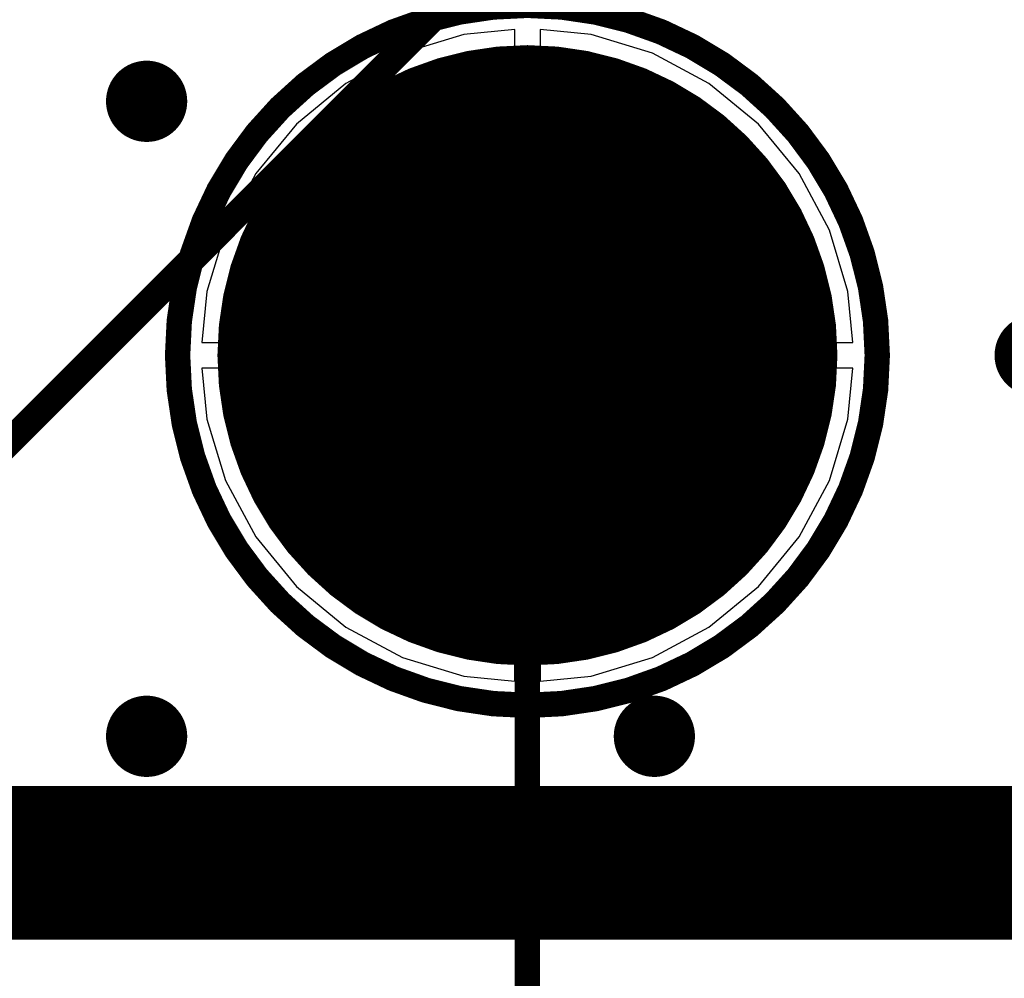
# Model space of a CAD drawing. Header units: millimetres. Extents: x 1.4 to 10.4, y 0 to 10.9.
# Tile 121 of 177: x 9.2 to 9.588, y 1.83 to 2.207. Entities that reach past the tile are written whole.
import ezdxf

# ---------------------------------------------------------------- set-up
doc = ezdxf.new("R2010")
doc.units = ezdxf.units.MM
doc.header["$MEASUREMENT"] = 0
for name, color, linetype in [('BottomLayer', 5, 'Continuous'), ('BottomOverlay', 54, 'Continuous'), ('BottomSolder', 6, 'Continuous'), ('DrillDrawing', 1, 'Continuous'), ('DrillGuide', 244, 'Continuous'), ('InternalPlane1', 76, 'Continuous'), ('InternalPlane2', 16, 'Continuous'), ('KeepOutLayer', 6, 'Continuous'), ('Mechanical1', 6, 'Continuous'), ('Mechanical2', 216, 'Continuous'), ('MultiLayer', 9, 'Continuous'), ('TopLayer', 1, 'Continuous'), ('TopOverlay', 2, 'Continuous'), ('TopSolder', 216, 'Continuous')]:
    doc.layers.add(name, color=color, linetype=linetype)

msp = doc.modelspace()

# ---------------------------------------------------------------- linework, layer by layer
at = {"layer": 'BottomLayer'}
for p, q in [((9.395, 2.20324), (9.37489, 2.20126)), ((9.395, 2.08), (9.395, 2.20324)), ((9.42511, 2.20126), (9.405, 2.20324)), ((9.405, 2.20324), (9.405, 2.08)), ((9.37489, 2.20126), (9.35074, 2.19393)), ((9.44926, 2.19393), (9.42511, 2.20126)), ((9.35074, 2.19393), (9.32848, 2.18204)), ((9.47152, 2.18204), (9.44926, 2.19393)), ((9.32848, 2.18204), (9.30897, 2.16603)), ((9.49103, 2.16603), (9.47152, 2.18204)), ((9.30897, 2.16603), (9.29296, 2.14652)), ((9.50704, 2.14652), (9.49103, 2.16603)), ((9.29296, 2.14652), (9.28107, 2.12426)), ((9.51893, 2.12426), (9.50704, 2.14652)), ((9.28107, 2.12426), (9.27374, 2.10011)), ((9.52626, 2.10011), (9.51893, 2.12426)), ((9.27374, 2.10011), (9.27176, 2.08)), ((9.52824, 2.08), (9.52626, 2.10011)), ((9.27176, 2.08), (9.395, 2.08)), ((9.405, 2.08), (9.52824, 2.08)), ((9.395, 2.07), (9.27176, 2.07)), ((9.27176, 2.07), (9.27374, 2.04989)), ((9.395, 1.94676), (9.395, 2.07)), ((9.52824, 2.07), (9.405, 2.07)), ((9.405, 2.07), (9.405, 1.94676)), ((9.52626, 2.04989), (9.52824, 2.07)), ((9.27374, 2.04989), (9.28107, 2.02574)), ((9.51893, 2.02574), (9.52626, 2.04989)), ((9.28107, 2.02574), (9.29296, 2.00348)), ((9.50704, 2.00348), (9.51893, 2.02574)), ((9.29296, 2.00348), (9.30897, 1.98397)), ((9.49103, 1.98397), (9.50704, 2.00348)), ((9.30897, 1.98397), (9.32848, 1.96796)), ((9.47152, 1.96796), (9.49103, 1.98397)), ((9.32848, 1.96796), (9.35074, 1.95607)), ((9.44926, 1.95607), (9.47152, 1.96796)), ((9.35074, 1.95607), (9.37489, 1.94874)), ((9.42511, 1.94874), (9.44926, 1.95607)), ((9.37489, 1.94874), (9.395, 1.94676)), ((9.405, 1.94676), (9.42511, 1.94874)), ((9.97559, 1.89941), (3.02441, 1.89941))]:
    msp.add_line(p, q, dxfattribs=at)
for points, const_width in [([(9.34094, 2.075, 1), (9.45906, 2.075, 1)], 0.11811), ([(9.244, 2.175, 1), (9.256, 2.175, 1)], 0.012), ([(9.39016, 2.16555, 1), (9.40984, 2.16555, 1)], 0.01969), ([(9.32613, 2.13903, 1), (9.34581, 2.13903, 1)], 0.01969), ([(9.45419, 2.13903, 1), (9.47387, 2.13903, 1)], 0.01969), ([(9.29961, 2.075, 1), (9.31929, 2.075, 1)], 0.01969), ([(9.48071, 2.075, 1), (9.50039, 2.075, 1)], 0.01969), ([(9.32613, 2.01097, 1), (9.34581, 2.01097, 1)], 0.01969), ([(9.45419, 2.01097, 1), (9.47387, 2.01097, 1)], 0.01969), ([(9.39016, 1.98445, 1), (9.40984, 1.98445, 1)], 0.01969), ([(9.244, 1.925, 1), (9.256, 1.925, 1)], 0.012), ([(9.444, 1.925, 1), (9.456, 1.925, 1)], 0.012)]:
    msp.add_lwpolyline(points, format="xyb", close=True, dxfattribs=dict(at, const_width=const_width))
at = {"layer": 'BottomOverlay'}
for points, const_width in [([(9.5378, 2.075, 1), (9.2622, 2.075, 1)], 0.01), ([(9.2597, 2.075, 1), (9.2647, 2.075, 1)], 0.005), ([(9.5353, 2.075, 1), (9.5403, 2.075, 1)], 0.005)]:
    msp.add_lwpolyline(points, format="xyb", close=True, dxfattribs=dict(at, const_width=const_width))
at = {"layer": 'BottomSolder'}
for points, const_width in [([(9.33894, 2.075, 1), (9.46106, 2.075, 1)], 0.12211), ([(9.38816, 2.16555, 1), (9.41184, 2.16555, 1)], 0.02369), ([(9.32413, 2.13903, 1), (9.34781, 2.13903, 1)], 0.02369), ([(9.45219, 2.13903, 1), (9.47587, 2.13903, 1)], 0.02369), ([(9.29761, 2.075, 1), (9.32129, 2.075, 1)], 0.02369), ([(9.47871, 2.075, 1), (9.50239, 2.075, 1)], 0.02369), ([(9.32413, 2.01097, 1), (9.34781, 2.01097, 1)], 0.02369), ([(9.45219, 2.01097, 1), (9.47587, 2.01097, 1)], 0.02369), ([(9.38816, 1.98445, 1), (9.41184, 1.98445, 1)], 0.02369)]:
    msp.add_lwpolyline(points, format="xyb", close=True, dxfattribs=dict(at, const_width=const_width))
at = {"layer": 'DrillDrawing', "const_width": 0.006}
for points in [[(9.247, 2.175, 1), (9.253, 2.175, 1)], [(9.247, 1.925, 1), (9.253, 1.925, 1)], [(9.447, 1.925, 1), (9.453, 1.925, 1)]]:
    msp.add_lwpolyline(points, format="xyb", close=True, dxfattribs=at)
at = {"layer": 'DrillGuide', "const_width": 0.006}
for points in [[(9.247, 2.175, 1), (9.253, 2.175, 1)], [(9.247, 1.925, 1), (9.253, 1.925, 1)], [(9.447, 1.925, 1), (9.453, 1.925, 1)]]:
    msp.add_lwpolyline(points, format="xyb", close=True, dxfattribs=at)
at = {"layer": 'InternalPlane1'}
msp.add_line((9.96991, 1.90509), (3.03009, 1.90509), dxfattribs=at)
at = {"layer": 'InternalPlane1', "const_width": 0.01}
for points in [[(9.3918, 2.18691, -0.185339), (9.4082, 2.18691)], [(9.37865, 2.15735, -0.185339), (9.37865, 2.17375)], [(9.42135, 2.17375, -0.185339), (9.42135, 2.15735)], [(9.32777, 2.16038, -0.185339), (9.34417, 2.16038)], [(9.45583, 2.16038, -0.185339), (9.47223, 2.16038)], [(9.35306, 2.13729, -0.334595), (9.44694, 2.13729)], [(9.31462, 2.13083, -0.185339), (9.31462, 2.14723)], [(9.35733, 2.14723, -0.185339), (9.35733, 2.13083)], [(9.4082, 2.1442, -0.185339), (9.3918, 2.1442)], [(9.44267, 2.13083, -0.185339), (9.44267, 2.14723)], [(9.48538, 2.14723, -0.185339), (9.48538, 2.13083)], [(9.33771, 2.02806, -0.334595), (9.33771, 2.12194)], [(9.46229, 2.12194, -0.334595), (9.46229, 2.02806)], [(9.34417, 2.11767, -0.185339), (9.32777, 2.11767)], [(9.47223, 2.11767, -0.185339), (9.45583, 2.11767)], [(9.30125, 2.09635, -0.185339), (9.31765, 2.09635)], [(9.48235, 2.09635, -0.185339), (9.49875, 2.09635)], [(9.28809, 2.0668, -0.185339), (9.28809, 2.0832)], [(9.3308, 2.0832, -0.185339), (9.3308, 2.0668)], [(9.4692, 2.0668, -0.185339), (9.4692, 2.0832)], [(9.51191, 2.0832, -0.185339), (9.51191, 2.0668)], [(9.31765, 2.05365, -0.185339), (9.30125, 2.05365)], [(9.49875, 2.05365, -0.185339), (9.48235, 2.05365)], [(9.32777, 2.03233, -0.185339), (9.34417, 2.03233)], [(9.45583, 2.03233, -0.185339), (9.47223, 2.03233)], [(9.31462, 2.00277, -0.185339), (9.31462, 2.01917)], [(9.35733, 2.01917, -0.185339), (9.35733, 2.00277)], [(9.44267, 2.00277, -0.185339), (9.44267, 2.01917)], [(9.48538, 2.01917, -0.185339), (9.48538, 2.00277)], [(9.44694, 2.01271, -0.334595), (9.35306, 2.01271)], [(9.3918, 2.0058, -0.185339), (9.4082, 2.0058)], [(9.37865, 1.97625, -0.185339), (9.37865, 1.99265)], [(9.42135, 1.99265, -0.185339), (9.42135, 1.97625)], [(9.34417, 1.98962, -0.185339), (9.32777, 1.98962)], [(9.47223, 1.98962, -0.185339), (9.45583, 1.98962)], [(9.4082, 1.96309, -0.185339), (9.3918, 1.96309)]]:
    msp.add_lwpolyline(points, format="xyb", dxfattribs=at)
at = {"layer": 'InternalPlane1', "const_width": 0.005}
for points in [[(9.3893, 2.18691, 1), (9.3943, 2.18691, 1)], [(9.4057, 2.18691, 1), (9.4107, 2.18691, 1)], [(9.37615, 2.17375, 1), (9.38115, 2.17375, 1)], [(9.41885, 2.17375, 1), (9.42385, 2.17375, 1)], [(9.32527, 2.16038, 1), (9.33027, 2.16038, 1)], [(9.34167, 2.16038, 1), (9.34667, 2.16038, 1)], [(9.45333, 2.16038, 1), (9.45833, 2.16038, 1)], [(9.46973, 2.16038, 1), (9.47473, 2.16038, 1)], [(9.37615, 2.15735, 1), (9.38115, 2.15735, 1)], [(9.41885, 2.15735, 1), (9.42385, 2.15735, 1)], [(9.31212, 2.14723, 1), (9.31712, 2.14723, 1)], [(9.35483, 2.14723, 1), (9.35983, 2.14723, 1)], [(9.3893, 2.1442, 1), (9.3943, 2.1442, 1)], [(9.4057, 2.1442, 1), (9.4107, 2.1442, 1)], [(9.44017, 2.14723, 1), (9.44517, 2.14723, 1)], [(9.48288, 2.14723, 1), (9.48788, 2.14723, 1)], [(9.35056, 2.13729, 1), (9.35556, 2.13729, 1)], [(9.44444, 2.13729, 1), (9.44944, 2.13729, 1)], [(9.31212, 2.13083, 1), (9.31712, 2.13083, 1)], [(9.35483, 2.13083, 1), (9.35983, 2.13083, 1)], [(9.44017, 2.13083, 1), (9.44517, 2.13083, 1)], [(9.48288, 2.13083, 1), (9.48788, 2.13083, 1)], [(9.33521, 2.12194, 1), (9.34021, 2.12194, 1)], [(9.45979, 2.12194, 1), (9.46479, 2.12194, 1)], [(9.32527, 2.11767, 1), (9.33027, 2.11767, 1)], [(9.34167, 2.11767, 1), (9.34667, 2.11767, 1)], [(9.45333, 2.11767, 1), (9.45833, 2.11767, 1)], [(9.46973, 2.11767, 1), (9.47473, 2.11767, 1)], [(9.29875, 2.09635, 1), (9.30375, 2.09635, 1)], [(9.31515, 2.09635, 1), (9.32015, 2.09635, 1)], [(9.47985, 2.09635, 1), (9.48485, 2.09635, 1)], [(9.49625, 2.09635, 1), (9.50125, 2.09635, 1)], [(9.28559, 2.0832, 1), (9.29059, 2.0832, 1)], [(9.3283, 2.0832, 1), (9.3333, 2.0832, 1)], [(9.4667, 2.0832, 1), (9.4717, 2.0832, 1)], [(9.50941, 2.0832, 1), (9.51441, 2.0832, 1)], [(9.28559, 2.0668, 1), (9.29059, 2.0668, 1)], [(9.3283, 2.0668, 1), (9.3333, 2.0668, 1)], [(9.4667, 2.0668, 1), (9.4717, 2.0668, 1)], [(9.50941, 2.0668, 1), (9.51441, 2.0668, 1)], [(9.29875, 2.05365, 1), (9.30375, 2.05365, 1)], [(9.31515, 2.05365, 1), (9.32015, 2.05365, 1)], [(9.47985, 2.05365, 1), (9.48485, 2.05365, 1)], [(9.49625, 2.05365, 1), (9.50125, 2.05365, 1)], [(9.32527, 2.03233, 1), (9.33027, 2.03233, 1)], [(9.34167, 2.03233, 1), (9.34667, 2.03233, 1)], [(9.45333, 2.03233, 1), (9.45833, 2.03233, 1)], [(9.46973, 2.03233, 1), (9.47473, 2.03233, 1)], [(9.33521, 2.02806, 1), (9.34021, 2.02806, 1)], [(9.45979, 2.02806, 1), (9.46479, 2.02806, 1)], [(9.31212, 2.01917, 1), (9.31712, 2.01917, 1)], [(9.35483, 2.01917, 1), (9.35983, 2.01917, 1)], [(9.44017, 2.01917, 1), (9.44517, 2.01917, 1)], [(9.48288, 2.01917, 1), (9.48788, 2.01917, 1)], [(9.35056, 2.01271, 1), (9.35556, 2.01271, 1)], [(9.44444, 2.01271, 1), (9.44944, 2.01271, 1)], [(9.3893, 2.0058, 1), (9.3943, 2.0058, 1)], [(9.4057, 2.0058, 1), (9.4107, 2.0058, 1)], [(9.31212, 2.00277, 1), (9.31712, 2.00277, 1)], [(9.35483, 2.00277, 1), (9.35983, 2.00277, 1)], [(9.44017, 2.00277, 1), (9.44517, 2.00277, 1)], [(9.48288, 2.00277, 1), (9.48788, 2.00277, 1)], [(9.37615, 1.99265, 1), (9.38115, 1.99265, 1)], [(9.41885, 1.99265, 1), (9.42385, 1.99265, 1)], [(9.32527, 1.98962, 1), (9.33027, 1.98962, 1)], [(9.34167, 1.98962, 1), (9.34667, 1.98962, 1)], [(9.45333, 1.98962, 1), (9.45833, 1.98962, 1)], [(9.46973, 1.98962, 1), (9.47473, 1.98962, 1)], [(9.37615, 1.97625, 1), (9.38115, 1.97625, 1)], [(9.41885, 1.97625, 1), (9.42385, 1.97625, 1)], [(9.3893, 1.96309, 1), (9.3943, 1.96309, 1)], [(9.4057, 1.96309, 1), (9.4107, 1.96309, 1)]]:
    msp.add_lwpolyline(points, format="xyb", close=True, dxfattribs=at)
at = {"layer": 'InternalPlane1', "const_width": 0.06}
msp.add_lwpolyline([(3, 1.875), (10, 1.875)], dxfattribs=at)
at = {"layer": 'InternalPlane2'}
for p, q in [((9.5949, 2.44711), (9.17789, 2.0301)), ((9.1836, 2.0214), (9.6036, 2.4414)), ((9.96991, 1.90509), (3.9451, 1.90509))]:
    msp.add_line(p, q, dxfattribs=at)
for points, const_width in [([(9.18, 2.025), (9.6, 2.445)], 0.01), ([(3, 1.875), (10, 1.875)], 0.06)]:
    msp.add_lwpolyline(points, dxfattribs=dict(at, const_width=const_width))
for points, const_width in [([(9.242, 2.175, 1), (9.258, 2.175, 1)], 0.016), ([(9.39106, 2.16555, 1), (9.40894, 2.16555, 1)], 0.01787), ([(9.32703, 2.13903, 1), (9.34491, 2.13903, 1)], 0.01787), ([(9.45509, 2.13903, 1), (9.47297, 2.13903, 1)], 0.01787), ([(9.3635, 2.075, 1), (9.4365, 2.075, 1)], 0.07299), ([(9.30051, 2.075, 1), (9.31839, 2.075, 1)], 0.01787), ([(9.48161, 2.075, 1), (9.49949, 2.075, 1)], 0.01787), ([(9.592, 2.075, 1), (9.608, 2.075, 1)], 0.016), ([(9.32703, 2.01097, 1), (9.34491, 2.01097, 1)], 0.01787), ([(9.45509, 2.01097, 1), (9.47297, 2.01097, 1)], 0.01787), ([(9.39106, 1.98445, 1), (9.40894, 1.98445, 1)], 0.01787), ([(9.242, 1.925, 1), (9.258, 1.925, 1)], 0.016), ([(9.442, 1.925, 1), (9.458, 1.925, 1)], 0.016)]:
    msp.add_lwpolyline(points, format="xyb", close=True, dxfattribs=dict(at, const_width=const_width))
at = {"layer": 'KeepOutLayer', "const_width": 0.00787}
msp.add_lwpolyline([(3, 1.875), (10, 1.875)], dxfattribs=at)
at = {"layer": 'Mechanical1', "const_width": 0.00819}
msp.add_lwpolyline([(3, 1.875), (10, 1.875)], dxfattribs=at)
at = {"layer": 'Mechanical2'}
for points, const_width in [([(9.4, 1.615), (9.4, 2.075)], 0.01), ([(3, 1.875), (10, 1.875)], 0.00819)]:
    msp.add_lwpolyline(points, dxfattribs=dict(at, const_width=const_width))
at = {"layer": 'Mechanical2', "const_width": 0.005}
msp.add_lwpolyline([(9.3975, 2.075, 1), (9.4025, 2.075, 1)], format="xyb", close=True, dxfattribs=at)
at = {"layer": 'MultiLayer', "const_width": 0.012}
for points in [[(9.244, 2.175, 1), (9.256, 2.175, 1)], [(9.244, 1.925, 1), (9.256, 1.925, 1)], [(9.444, 1.925, 1), (9.456, 1.925, 1)]]:
    msp.add_lwpolyline(points, format="xyb", close=True, dxfattribs=at)
at = {"layer": 'TopLayer'}
for p, q in [((9.395, 2.20324), (9.37489, 2.20126)), ((9.395, 2.08), (9.395, 2.20324)), ((9.42511, 2.20126), (9.405, 2.20324)), ((9.405, 2.20324), (9.405, 2.08)), ((9.37489, 2.20126), (9.35074, 2.19393)), ((9.44926, 2.19393), (9.42511, 2.20126)), ((9.35074, 2.19393), (9.32848, 2.18204)), ((9.47152, 2.18204), (9.44926, 2.19393)), ((9.32848, 2.18204), (9.30897, 2.16603)), ((9.49103, 2.16603), (9.47152, 2.18204)), ((9.30897, 2.16603), (9.29296, 2.14652)), ((9.50704, 2.14652), (9.49103, 2.16603)), ((9.29296, 2.14652), (9.28107, 2.12426)), ((9.51893, 2.12426), (9.50704, 2.14652)), ((9.28107, 2.12426), (9.27374, 2.10011)), ((9.52626, 2.10011), (9.51893, 2.12426)), ((9.27374, 2.10011), (9.27176, 2.08)), ((9.52824, 2.08), (9.52626, 2.10011)), ((9.27176, 2.08), (9.395, 2.08)), ((9.405, 2.08), (9.52824, 2.08)), ((9.395, 2.07), (9.27176, 2.07)), ((9.27176, 2.07), (9.27374, 2.04989)), ((9.395, 1.94676), (9.395, 2.07)), ((9.52824, 2.07), (9.405, 2.07)), ((9.405, 2.07), (9.405, 1.94676)), ((9.52626, 2.04989), (9.52824, 2.07)), ((9.27374, 2.04989), (9.28107, 2.02574)), ((9.51893, 2.02574), (9.52626, 2.04989)), ((9.28107, 2.02574), (9.29296, 2.00348)), ((9.50704, 2.00348), (9.51893, 2.02574)), ((9.29296, 2.00348), (9.30897, 1.98397)), ((9.49103, 1.98397), (9.50704, 2.00348)), ((9.30897, 1.98397), (9.32848, 1.96796)), ((9.47152, 1.96796), (9.49103, 1.98397)), ((9.32848, 1.96796), (9.35074, 1.95607)), ((9.44926, 1.95607), (9.47152, 1.96796)), ((9.35074, 1.95607), (9.37489, 1.94874)), ((9.42511, 1.94874), (9.44926, 1.95607)), ((9.37489, 1.94874), (9.395, 1.94676)), ((9.405, 1.94676), (9.42511, 1.94874)), ((9.97559, 1.89941), (3.02441, 1.89941))]:
    msp.add_line(p, q, dxfattribs=at)
for points, const_width in [([(9.34094, 2.075, 1), (9.45906, 2.075, 1)], 0.11811), ([(9.244, 2.175, 1), (9.256, 2.175, 1)], 0.012), ([(9.39016, 2.16555, 1), (9.40984, 2.16555, 1)], 0.01969), ([(9.32613, 2.13903, 1), (9.34581, 2.13903, 1)], 0.01969), ([(9.45419, 2.13903, 1), (9.47387, 2.13903, 1)], 0.01969), ([(9.29961, 2.075, 1), (9.31929, 2.075, 1)], 0.01969), ([(9.48071, 2.075, 1), (9.50039, 2.075, 1)], 0.01969), ([(9.32613, 2.01097, 1), (9.34581, 2.01097, 1)], 0.01969), ([(9.45419, 2.01097, 1), (9.47387, 2.01097, 1)], 0.01969), ([(9.39016, 1.98445, 1), (9.40984, 1.98445, 1)], 0.01969), ([(9.244, 1.925, 1), (9.256, 1.925, 1)], 0.012), ([(9.444, 1.925, 1), (9.456, 1.925, 1)], 0.012)]:
    msp.add_lwpolyline(points, format="xyb", close=True, dxfattribs=dict(at, const_width=const_width))
at = {"layer": 'TopOverlay'}
for points, const_width in [([(9.5378, 2.075, 1), (9.2622, 2.075, 1)], 0.01), ([(9.2597, 2.075, 1), (9.2647, 2.075, 1)], 0.005), ([(9.5353, 2.075, 1), (9.5403, 2.075, 1)], 0.005)]:
    msp.add_lwpolyline(points, format="xyb", close=True, dxfattribs=dict(at, const_width=const_width))
at = {"layer": 'TopSolder'}
for points, const_width in [([(9.33894, 2.075, 1), (9.46106, 2.075, 1)], 0.12211), ([(9.38816, 2.16555, 1), (9.41184, 2.16555, 1)], 0.02369), ([(9.32413, 2.13903, 1), (9.34781, 2.13903, 1)], 0.02369), ([(9.45219, 2.13903, 1), (9.47587, 2.13903, 1)], 0.02369), ([(9.29761, 2.075, 1), (9.32129, 2.075, 1)], 0.02369), ([(9.47871, 2.075, 1), (9.50239, 2.075, 1)], 0.02369), ([(9.32413, 2.01097, 1), (9.34781, 2.01097, 1)], 0.02369), ([(9.45219, 2.01097, 1), (9.47587, 2.01097, 1)], 0.02369), ([(9.38816, 1.98445, 1), (9.41184, 1.98445, 1)], 0.02369)]:
    msp.add_lwpolyline(points, format="xyb", close=True, dxfattribs=dict(at, const_width=const_width))

doc.saveas('drawing.dxf')
